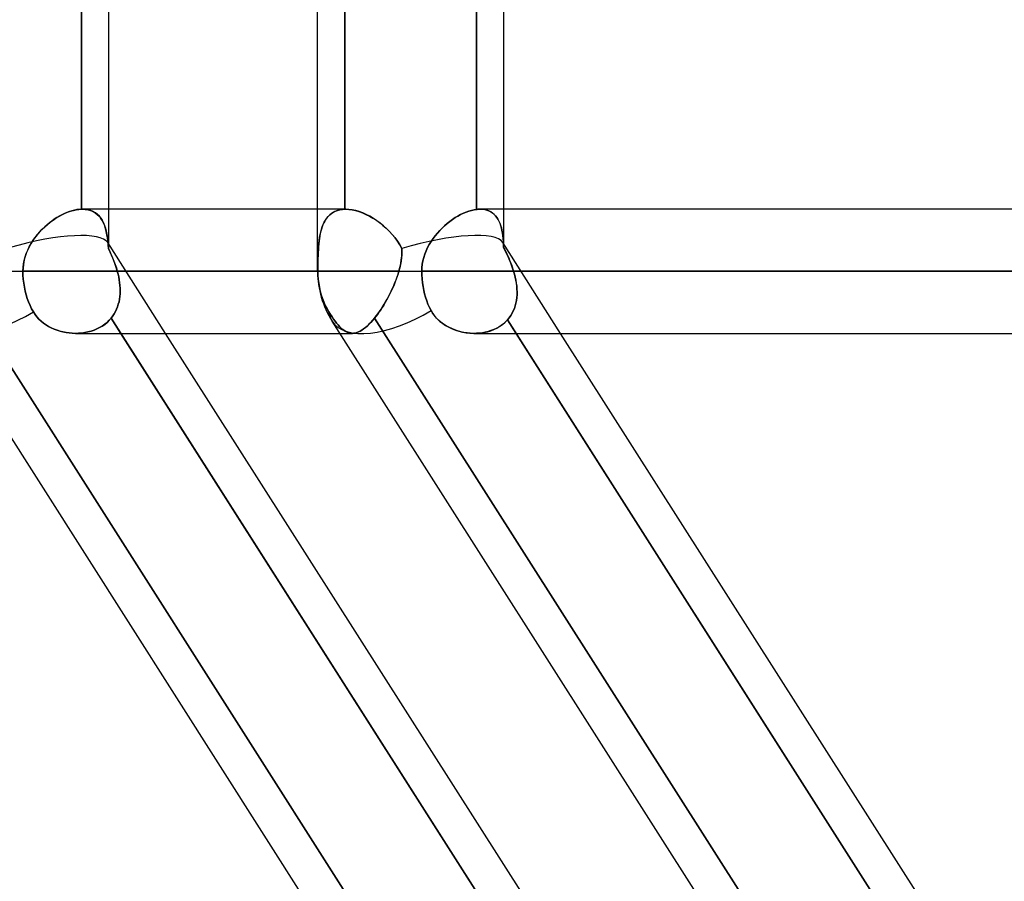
# Model space of a CAD drawing. Header units: millimetres. Extents: x -215 to 215, y -97 to 82.
# Tile 6 of 73: x -126 to -113, y -33 to -22. Entities that reach past the tile are written whole.
import ezdxf

# ---------------------------------------------------------------- set-up
doc = ezdxf.new("R2010")
doc.units = ezdxf.units.MM
doc.layers.add('MAIN-1', color=7, linetype='Continuous')
doc.layers.add('MAIN-2', color=7, linetype='Continuous')

msp = doc.modelspace()

# ---------------------------------------------------------------- linework, layer by layer
at = {"layer": 'MAIN-1'}
for p, q in [((-121.951, -25.211), (-121.951, -1.783)), ((-124.965, -24.419), (-124.965, -17.204)), ((-124.617, -24.419), (-124.617, -17.204)), ((-119.922, -24.421), (-119.922, -17.201)), ((-119.574, -24.419), (-119.574, -17.204)), ((-125.254, -24.511), (-125.217, -24.491)), ((-125.217, -24.491), (-125.18, -24.473)), ((-125.18, -24.473), (-125.143, -24.458)), ((-125.143, -24.458), (-125.106, -24.445)), ((-125.106, -24.445), (-125.069, -24.434)), ((-125.069, -24.434), (-125.034, -24.426)), ((-125.034, -24.426), (-124.999, -24.421)), ((-124.999, -24.421), (-124.965, -24.419)), ((-124.965, -24.419), (-124.963, -24.419)), ((-124.963, -24.419), (-124.961, -24.419)), ((-124.961, -24.419), (-124.959, -24.419)), ((-124.959, -24.419), (-124.958, -24.419)), ((-124.958, -24.419), (-124.956, -24.419)), ((-124.956, -24.419), (-124.954, -24.419)), ((-121.951, -24.419), (-124.954, -24.419)), ((-120.195, -24.527), (-120.16, -24.506)), ((-120.16, -24.506), (-120.125, -24.487)), ((-120.125, -24.487), (-120.09, -24.471)), ((-120.09, -24.471), (-120.055, -24.456)), ((-120.055, -24.456), (-120.021, -24.444)), ((-120.021, -24.444), (-119.987, -24.434)), ((-119.987, -24.434), (-119.954, -24.426)), ((-119.954, -24.426), (-119.922, -24.421)), ((-119.922, -24.421), (-119.914, -24.421)), ((-119.914, -24.421), (-119.907, -24.42)), ((-119.907, -24.42), (-119.899, -24.419)), ((-119.899, -24.419), (-119.892, -24.419)), ((-119.892, -24.419), (-119.884, -24.419)), ((-119.884, -24.419), (-119.877, -24.419)), ((119.877, -24.419), (-119.877, -24.419)), ((-125.433, -24.643), (-125.399, -24.613)), ((-125.399, -24.613), (-125.363, -24.584)), ((-125.363, -24.584), (-125.328, -24.558)), ((-125.328, -24.558), (-125.291, -24.533)), ((-125.291, -24.533), (-125.254, -24.511)), ((-120.361, -24.66), (-120.33, -24.63)), ((-120.33, -24.63), (-120.297, -24.602)), ((-120.297, -24.602), (-120.263, -24.575)), ((-120.263, -24.575), (-120.229, -24.55)), ((-120.229, -24.55), (-120.195, -24.527)), ((-125.557, -24.78), (-125.528, -24.743)), ((-125.528, -24.743), (-125.498, -24.708)), ((-125.498, -24.708), (-125.466, -24.675)), ((-125.466, -24.675), (-125.433, -24.643)), ((-120.477, -24.794), (-120.45, -24.759)), ((-120.45, -24.759), (-120.422, -24.724)), ((-120.422, -24.724), (-120.392, -24.691)), ((-120.392, -24.691), (-120.361, -24.66)), ((-125.632, -24.898), (-125.609, -24.857)), ((-125.609, -24.857), (-125.584, -24.818)), ((-125.584, -24.818), (-125.557, -24.78)), ((-120.546, -24.909), (-120.525, -24.87)), ((-120.525, -24.87), (-120.502, -24.831)), ((-120.502, -24.831), (-120.477, -24.794)), ((-125.685, -25.028), (-125.67, -24.984)), ((-125.67, -24.984), (-125.652, -24.94)), ((-125.652, -24.94), (-125.632, -24.898)), ((-120.596, -25.035), (-120.582, -24.992)), ((-120.582, -24.992), (-120.565, -24.95)), ((-120.565, -24.95), (-120.546, -24.909)), ((-125.711, -25.165), (-125.706, -25.118)), ((-125.706, -25.118), (-125.697, -25.073)), ((-125.697, -25.073), (-125.685, -25.028)), ((-120.619, -25.166), (-120.614, -25.122)), ((-120.614, -25.122), (-120.607, -25.078)), ((-120.607, -25.078), (-120.596, -25.035)), ((-126.995, -25.211), (-125.713, -25.211)), ((-125.713, -25.211), (-125.711, -25.165)), ((-125.713, -25.211), (-121.951, -25.211)), ((-125.712, -25.261), (-125.713, -25.211)), ((-125.708, -25.313), (-125.712, -25.261)), ((-121.951, -25.211), (-120.621, -25.211)), ((-120.621, -25.211), (-120.619, -25.166)), ((-120.621, -25.211), (120.621, -25.211)), ((-120.62, -25.259), (-120.621, -25.211)), ((-120.617, -25.308), (-120.62, -25.259)), ((-125.702, -25.365), (-125.708, -25.313)), ((-125.694, -25.416), (-125.702, -25.365)), ((-120.612, -25.358), (-120.617, -25.308)), ((-120.605, -25.407), (-120.612, -25.358)), ((-125.684, -25.465), (-125.694, -25.416)), ((-125.672, -25.512), (-125.684, -25.465)), ((-125.658, -25.558), (-125.672, -25.512)), ((-120.596, -25.455), (-120.605, -25.407)), ((-120.585, -25.5), (-120.596, -25.455)), ((-120.573, -25.543), (-120.585, -25.5)), ((-125.641, -25.603), (-125.658, -25.558)), ((-125.622, -25.648), (-125.641, -25.603)), ((-120.558, -25.587), (-120.573, -25.543)), ((-120.542, -25.631), (-120.558, -25.587)), ((-120.523, -25.673), (-120.542, -25.631)), ((-125.601, -25.691), (-125.622, -25.648)), ((-125.578, -25.731), (-125.601, -25.691)), ((-125.557, -25.763), (-125.578, -25.731)), ((-125.534, -25.793), (-125.557, -25.763)), ((-120.503, -25.712), (-120.523, -25.673)), ((-120.483, -25.746), (-120.503, -25.712)), ((-120.46, -25.778), (-120.483, -25.746)), ((-115.601, -43.45), (-126.808, -25.85)), ((-125.509, -25.821), (-125.534, -25.793)), ((-125.481, -25.847), (-125.509, -25.821)), ((-125.451, -25.872), (-125.481, -25.847)), ((-125.419, -25.894), (-125.451, -25.872)), ((-110.557, -43.45), (-121.765, -25.85)), ((-120.435, -25.808), (-120.46, -25.778)), ((-120.407, -25.836), (-120.435, -25.808)), ((-120.377, -25.862), (-120.407, -25.836)), ((-120.345, -25.886), (-120.377, -25.862)), ((-120.311, -25.908), (-120.345, -25.886)), ((-125.385, -25.915), (-125.419, -25.894)), ((-125.35, -25.933), (-125.385, -25.915)), ((-125.314, -25.949), (-125.35, -25.933)), ((-125.277, -25.963), (-125.314, -25.949)), ((-125.24, -25.975), (-125.277, -25.963)), ((-125.201, -25.985), (-125.24, -25.975)), ((-125.162, -25.993), (-125.201, -25.985)), ((-125.123, -25.999), (-125.162, -25.993)), ((-125.084, -26.002), (-125.123, -25.999)), ((-125.044, -26.004), (-125.084, -26.002)), ((-125.036, -26.004), (-121.667, -26.004)), ((-119.731, -33.431), (-124.461, -26.004)), ((-119.297, -33.219), (-123.892, -26.004)), ((-120.276, -25.927), (-120.311, -25.908)), ((-120.239, -25.944), (-120.276, -25.927)), ((-120.201, -25.96), (-120.239, -25.944)), ((-120.163, -25.972), (-120.201, -25.96)), ((-120.123, -25.983), (-120.163, -25.972)), ((-120.084, -25.992), (-120.123, -25.983)), ((-120.043, -25.998), (-120.084, -25.992)), ((-120.003, -26.002), (-120.043, -25.998)), ((-119.963, -26.004), (-120.003, -26.002)), ((-119.951, -26.004), (119.951, -26.004)), ((-114.671, -33.457), (-119.417, -26.004)), ((-114.254, -33.219), (-118.848, -26.004))]:
    msp.add_line(p, q, dxfattribs=at)
msp.add_arc((-120.762, -25.211), 1.189, 180, 212.4881, dxfattribs=at)
for centre, start_param, end_param in [((-125.806, -25.211), 0, 1.497179), ((-120.762, -25.211), 0.000005, 1.528477), ((-120.762, -25.211), -0.003758, 0.000005)]:
    msp.add_ellipse(centre, major_axis=(-1.003, -0.639), ratio=0.473194, start_param=start_param, end_param=end_param, dxfattribs=at)
at = {"layer": 'MAIN-2'}
for p, q in [((-124.965, -17.204), (-124.965, -24.419)), ((-121.603, -24.419), (-121.603, -17.204)), ((-121.603, -17.204), (-121.603, -24.419)), ((-119.922, -17.201), (-119.922, -24.421)), ((-125.248, -24.508), (-125.28, -24.527)), ((-125.216, -24.49), (-125.248, -24.508)), ((-125.183, -24.475), (-125.216, -24.49)), ((-125.151, -24.461), (-125.183, -24.475)), ((-125.119, -24.449), (-125.151, -24.461)), ((-125.087, -24.439), (-125.119, -24.449)), ((-125.055, -24.431), (-125.087, -24.439)), ((-125.025, -24.425), (-125.055, -24.431)), ((-124.994, -24.421), (-125.025, -24.425)), ((-124.965, -24.419), (-124.994, -24.421)), ((-124.963, -24.419), (-124.965, -24.419)), ((-124.961, -24.419), (-124.963, -24.419)), ((-124.959, -24.419), (-124.961, -24.419)), ((-124.958, -24.419), (-124.959, -24.419)), ((-124.956, -24.419), (-124.958, -24.419)), ((-124.954, -24.419), (-124.956, -24.419)), ((-124.954, -24.419), (-124.917, -24.421)), ((-124.916, -24.421), (-124.954, -24.419)), ((-124.917, -24.421), (-124.881, -24.426)), ((-124.88, -24.427), (-124.916, -24.421)), ((-124.881, -24.426), (-124.848, -24.436)), ((-124.846, -24.436), (-124.88, -24.427)), ((-124.848, -24.436), (-124.817, -24.449)), ((-124.815, -24.45), (-124.846, -24.436)), ((-124.817, -24.449), (-124.789, -24.465)), ((-124.787, -24.467), (-124.815, -24.45)), ((-124.789, -24.465), (-124.763, -24.485)), ((-124.761, -24.487), (-124.787, -24.467)), ((-124.763, -24.485), (-124.74, -24.507)), ((-124.737, -24.51), (-124.761, -24.487)), ((-124.74, -24.507), (-124.719, -24.533)), ((-124.617, -24.889), (-124.617, -24.419)), ((-121.591, -24.419), (-121.951, -24.419)), ((-121.812, -24.508), (-121.829, -24.527)), ((-121.815, -24.511), (-121.795, -24.491)), ((-121.794, -24.49), (-121.812, -24.508)), ((-121.795, -24.491), (-121.773, -24.473)), ((-121.775, -24.475), (-121.794, -24.49)), ((-121.754, -24.461), (-121.775, -24.475)), ((-121.773, -24.473), (-121.749, -24.458)), ((-121.732, -24.449), (-121.754, -24.461)), ((-121.749, -24.458), (-121.723, -24.445)), ((-121.709, -24.439), (-121.732, -24.449)), ((-121.723, -24.445), (-121.696, -24.434)), ((-121.684, -24.431), (-121.709, -24.439)), ((-121.696, -24.434), (-121.666, -24.426)), ((-121.658, -24.425), (-121.684, -24.431)), ((-121.666, -24.426), (-121.635, -24.421)), ((-121.631, -24.421), (-121.658, -24.425)), ((-121.635, -24.421), (-121.603, -24.419)), ((-121.603, -24.419), (-121.631, -24.421)), ((-121.603, -24.419), (-121.601, -24.419)), ((-121.601, -24.419), (-121.603, -24.419)), ((-121.601, -24.419), (-121.599, -24.419)), ((-121.599, -24.419), (-121.601, -24.419)), ((-121.599, -24.419), (-121.597, -24.419)), ((-121.597, -24.419), (-121.599, -24.419)), ((-121.597, -24.419), (-121.595, -24.419)), ((-121.595, -24.419), (-121.597, -24.419)), ((-121.595, -24.419), (-121.593, -24.419)), ((-121.593, -24.419), (-121.595, -24.419)), ((-121.593, -24.419), (-121.591, -24.419)), ((-121.591, -24.419), (-121.593, -24.419)), ((-121.591, -24.419), (-121.551, -24.421)), ((-121.55, -24.421), (-121.591, -24.419)), ((-121.551, -24.421), (-121.509, -24.426)), ((-121.508, -24.427), (-121.55, -24.421)), ((-121.509, -24.426), (-121.466, -24.436)), ((-121.464, -24.436), (-121.508, -24.427)), ((-121.466, -24.436), (-121.423, -24.449)), ((-121.419, -24.45), (-121.464, -24.436)), ((-121.423, -24.449), (-121.378, -24.465)), ((-121.374, -24.467), (-121.419, -24.45)), ((-121.378, -24.465), (-121.334, -24.485)), ((-121.329, -24.487), (-121.374, -24.467)), ((-121.334, -24.485), (-121.289, -24.507)), ((-121.284, -24.51), (-121.329, -24.487)), ((-121.289, -24.507), (-121.245, -24.533)), ((-120.16, -24.506), (-120.195, -24.527)), ((-120.125, -24.487), (-120.16, -24.506)), ((-120.09, -24.471), (-120.125, -24.487)), ((-120.055, -24.456), (-120.09, -24.471)), ((-120.021, -24.444), (-120.055, -24.456)), ((-119.987, -24.434), (-120.021, -24.444)), ((-119.954, -24.426), (-119.987, -24.434)), ((-119.922, -24.421), (-119.954, -24.426)), ((-119.914, -24.421), (-119.922, -24.421)), ((-119.907, -24.42), (-119.914, -24.421)), ((-119.899, -24.419), (-119.907, -24.42)), ((-119.892, -24.419), (-119.899, -24.419)), ((-119.884, -24.419), (-119.892, -24.419)), ((-119.877, -24.419), (-119.884, -24.419)), ((-119.846, -24.42), (-119.877, -24.419)), ((-119.877, -24.419), (-119.847, -24.42)), ((-119.847, -24.42), (-119.818, -24.424)), ((-119.817, -24.424), (-119.846, -24.42)), ((-119.818, -24.424), (-119.791, -24.431)), ((-119.79, -24.431), (-119.817, -24.424)), ((-119.791, -24.431), (-119.765, -24.44)), ((-119.764, -24.441), (-119.79, -24.431)), ((-119.765, -24.44), (-119.741, -24.452)), ((-119.739, -24.453), (-119.764, -24.441)), ((-119.741, -24.452), (-119.72, -24.466)), ((-119.717, -24.468), (-119.739, -24.453)), ((-119.72, -24.466), (-119.699, -24.483)), ((-119.697, -24.485), (-119.717, -24.468)), ((-119.699, -24.483), (-119.681, -24.502)), ((-119.679, -24.504), (-119.697, -24.485)), ((-119.681, -24.502), (-119.664, -24.523)), ((-119.662, -24.526), (-119.679, -24.504)), ((-119.574, -24.889), (-119.574, -24.419)), ((-125.405, -24.618), (-125.435, -24.645)), ((-125.375, -24.593), (-125.405, -24.618)), ((-125.344, -24.57), (-125.375, -24.593)), ((-125.312, -24.547), (-125.344, -24.57)), ((-125.28, -24.527), (-125.312, -24.547)), ((-124.717, -24.537), (-124.737, -24.51)), ((-124.719, -24.533), (-124.701, -24.561)), ((-124.698, -24.566), (-124.717, -24.537)), ((-124.701, -24.561), (-124.685, -24.592)), ((-124.682, -24.598), (-124.698, -24.566)), ((-124.685, -24.592), (-124.671, -24.626)), ((-124.669, -24.632), (-124.682, -24.598)), ((-124.671, -24.626), (-124.659, -24.662)), ((-124.657, -24.668), (-124.669, -24.632)), ((-121.882, -24.618), (-121.892, -24.645)), ((-121.891, -24.643), (-121.879, -24.613)), ((-121.87, -24.593), (-121.882, -24.618)), ((-121.879, -24.613), (-121.866, -24.584)), ((-121.858, -24.57), (-121.87, -24.593)), ((-121.866, -24.584), (-121.851, -24.558)), ((-121.844, -24.547), (-121.858, -24.57)), ((-121.851, -24.558), (-121.834, -24.533)), ((-121.829, -24.527), (-121.844, -24.547)), ((-121.834, -24.533), (-121.815, -24.511)), ((-121.239, -24.537), (-121.284, -24.51)), ((-121.245, -24.533), (-121.201, -24.561)), ((-121.194, -24.566), (-121.239, -24.537)), ((-121.201, -24.561), (-121.158, -24.592)), ((-121.151, -24.598), (-121.194, -24.566)), ((-121.158, -24.592), (-121.116, -24.626)), ((-121.109, -24.632), (-121.151, -24.598)), ((-121.116, -24.626), (-121.075, -24.662)), ((-121.069, -24.668), (-121.109, -24.632)), ((-120.329, -24.63), (-120.361, -24.66)), ((-120.297, -24.602), (-120.329, -24.63)), ((-120.263, -24.575), (-120.297, -24.602)), ((-120.229, -24.55), (-120.263, -24.575)), ((-120.195, -24.527), (-120.229, -24.55)), ((-119.664, -24.523), (-119.649, -24.545)), ((-119.647, -24.55), (-119.662, -24.526)), ((-119.649, -24.545), (-119.636, -24.57)), ((-119.634, -24.575), (-119.647, -24.55)), ((-119.636, -24.57), (-119.624, -24.597)), ((-119.622, -24.602), (-119.634, -24.575)), ((-119.624, -24.597), (-119.614, -24.625)), ((-119.612, -24.631), (-119.622, -24.602)), ((-119.614, -24.625), (-119.605, -24.656)), ((-119.604, -24.661), (-119.612, -24.631)), ((-125.518, -24.731), (-125.544, -24.763)), ((-125.491, -24.701), (-125.518, -24.731)), ((-125.463, -24.672), (-125.491, -24.701)), ((-125.435, -24.645), (-125.463, -24.672)), ((-124.659, -24.662), (-124.649, -24.7)), ((-124.648, -24.705), (-124.657, -24.668)), ((-124.649, -24.7), (-124.641, -24.74)), ((-124.64, -24.745), (-124.648, -24.705)), ((-124.641, -24.74), (-124.634, -24.782)), ((-124.634, -24.786), (-124.64, -24.745)), ((-121.925, -24.78), (-121.918, -24.743)), ((-121.916, -24.731), (-121.922, -24.763)), ((-121.918, -24.743), (-121.91, -24.708)), ((-121.909, -24.701), (-121.916, -24.731)), ((-121.91, -24.708), (-121.901, -24.675)), ((-121.901, -24.672), (-121.909, -24.701)), ((-121.901, -24.675), (-121.891, -24.643)), ((-121.892, -24.645), (-121.901, -24.672)), ((-121.075, -24.662), (-121.037, -24.7)), ((-121.031, -24.705), (-121.069, -24.668)), ((-121.037, -24.7), (-120.999, -24.74)), ((-120.995, -24.745), (-121.031, -24.705)), ((-120.999, -24.74), (-120.964, -24.782)), ((-120.961, -24.786), (-120.995, -24.745)), ((-120.45, -24.758), (-120.476, -24.794)), ((-120.421, -24.724), (-120.45, -24.758)), ((-120.392, -24.691), (-120.421, -24.724)), ((-120.361, -24.66), (-120.392, -24.691)), ((-119.605, -24.656), (-119.598, -24.687)), ((-119.597, -24.693), (-119.604, -24.661)), ((-119.598, -24.687), (-119.592, -24.72)), ((-119.591, -24.726), (-119.597, -24.693)), ((-119.592, -24.72), (-119.587, -24.755)), ((-119.586, -24.76), (-119.591, -24.726)), ((-119.587, -24.755), (-119.583, -24.791)), ((-119.582, -24.795), (-119.586, -24.76)), ((-125.613, -24.863), (-125.632, -24.899)), ((-125.591, -24.829), (-125.613, -24.863)), ((-125.568, -24.795), (-125.591, -24.829)), ((-125.544, -24.763), (-125.568, -24.795)), ((-124.634, -24.782), (-124.629, -24.826)), ((-124.629, -24.829), (-124.634, -24.786)), ((-123.892, -26.004), (-124.63, -24.845)), ((-124.629, -24.826), (-124.625, -24.872)), ((-124.625, -24.874), (-124.629, -24.829)), ((-124.625, -24.872), (-124.622, -24.92)), ((-124.622, -24.92), (-124.625, -24.874)), ((-121.938, -24.898), (-121.935, -24.857)), ((-121.935, -24.863), (-121.938, -24.899)), ((-121.935, -24.857), (-121.93, -24.818)), ((-121.932, -24.829), (-121.935, -24.863)), ((-121.927, -24.795), (-121.932, -24.829)), ((-121.93, -24.818), (-121.925, -24.78)), ((-121.922, -24.763), (-121.927, -24.795)), ((-120.964, -24.782), (-120.931, -24.826)), ((-120.93, -24.829), (-120.961, -24.786)), ((-120.931, -24.826), (-120.901, -24.872)), ((-120.901, -24.874), (-120.93, -24.829)), ((-120.901, -24.872), (-120.875, -24.92)), ((-120.875, -24.92), (-120.901, -24.874)), ((-120.525, -24.869), (-120.546, -24.909)), ((-120.502, -24.831), (-120.525, -24.869)), ((-120.476, -24.794), (-120.502, -24.831)), ((-118.848, -26.004), (-119.586, -24.845)), ((-119.583, -24.791), (-119.58, -24.829)), ((-119.579, -24.831), (-119.582, -24.795)), ((-119.58, -24.829), (-119.577, -24.868)), ((-119.577, -24.869), (-119.579, -24.831)), ((-119.577, -24.868), (-119.576, -24.908)), ((-119.576, -24.908), (-119.577, -24.869)), ((-125.68, -25.011), (-125.692, -25.05)), ((-125.666, -24.973), (-125.68, -25.011)), ((-125.65, -24.936), (-125.666, -24.973)), ((-125.632, -24.899), (-125.65, -24.936)), ((-124.599, -24.968), (-124.622, -24.92)), ((-124.622, -24.92), (-124.603, -24.96)), ((-124.603, -24.96), (-124.585, -25.001)), ((-124.578, -25.016), (-124.599, -24.968)), ((-124.585, -25.001), (-124.567, -25.042)), ((-121.944, -25.011), (-121.946, -25.05)), ((-121.945, -25.028), (-121.943, -24.984)), ((-121.943, -24.973), (-121.944, -25.011)), ((-121.941, -24.936), (-121.943, -24.973)), ((-121.943, -24.984), (-121.941, -24.94)), ((-121.941, -24.94), (-121.938, -24.898)), ((-121.938, -24.899), (-121.941, -24.936)), ((-120.875, -25.001), (-120.879, -25.042)), ((-120.876, -25.016), (-120.874, -24.968)), ((-120.875, -24.92), (-120.874, -24.96)), ((-120.874, -24.968), (-120.875, -24.92)), ((-120.874, -24.96), (-120.875, -25.001)), ((-120.582, -24.991), (-120.595, -25.034)), ((-120.565, -24.95), (-120.582, -24.991)), ((-120.546, -24.909), (-120.565, -24.95)), ((-119.551, -24.957), (-119.576, -24.908)), ((-119.576, -24.908), (-119.562, -24.934)), ((-119.562, -24.934), (-119.549, -24.961)), ((-119.527, -25.007), (-119.551, -24.957)), ((-119.549, -24.961), (-119.536, -24.988)), ((-119.536, -24.988), (-119.523, -25.015)), ((-119.504, -25.058), (-119.527, -25.007)), ((-125.707, -25.13), (-125.711, -25.171)), ((-125.701, -25.09), (-125.707, -25.13)), ((-125.692, -25.05), (-125.701, -25.09)), ((-124.558, -25.064), (-124.578, -25.016)), ((-124.567, -25.042), (-124.55, -25.083)), ((-124.539, -25.113), (-124.558, -25.064)), ((-124.55, -25.083), (-124.535, -25.126)), ((-124.522, -25.162), (-124.539, -25.113)), ((-124.535, -25.126), (-124.52, -25.168)), ((-121.947, -25.118), (-121.946, -25.073)), ((-121.946, -25.09), (-121.947, -25.13)), ((-121.947, -25.165), (-121.947, -25.118)), ((-121.947, -25.13), (-121.947, -25.171)), ((-121.946, -25.073), (-121.945, -25.028)), ((-121.946, -25.05), (-121.946, -25.09)), ((-120.892, -25.126), (-120.902, -25.168)), ((-120.9, -25.162), (-120.89, -25.113)), ((-120.885, -25.083), (-120.892, -25.126)), ((-120.89, -25.113), (-120.882, -25.064)), ((-120.879, -25.042), (-120.885, -25.083)), ((-120.882, -25.064), (-120.876, -25.016)), ((-120.614, -25.122), (-120.619, -25.166)), ((-120.606, -25.078), (-120.614, -25.122)), ((-120.595, -25.034), (-120.606, -25.078)), ((-119.523, -25.015), (-119.511, -25.042)), ((-119.511, -25.042), (-119.499, -25.07)), ((-119.484, -25.109), (-119.504, -25.058)), ((-119.499, -25.07), (-119.488, -25.098)), ((-119.488, -25.098), (-119.477, -25.126)), ((-119.465, -25.16), (-119.484, -25.109)), ((-119.477, -25.126), (-119.467, -25.154)), ((-126.995, -25.211), (-125.713, -25.211)), ((-125.711, -25.171), (-125.713, -25.211)), ((-125.713, -25.211), (-125.712, -25.261)), ((-121.947, -25.211), (-125.713, -25.211)), ((-125.712, -25.261), (-125.708, -25.313)), ((-124.508, -25.211), (-124.522, -25.162)), ((-124.52, -25.168), (-124.508, -25.211)), ((-124.508, -25.211), (-124.498, -25.247)), ((-120.913, -25.211), (-124.508, -25.211)), ((-124.508, -25.211), (-120.913, -25.211)), ((-124.498, -25.248), (-124.508, -25.211)), ((-124.498, -25.247), (-124.49, -25.284)), ((-124.49, -25.284), (-124.498, -25.248)), ((-121.951, -25.211), (-121.947, -25.211)), ((-121.951, -25.211), (-120.621, -25.211)), ((-121.947, -25.211), (-121.947, -25.165)), ((-121.947, -25.171), (-121.947, -25.211)), ((-121.947, -25.211), (-121.946, -25.261)), ((-121.946, -25.261), (-121.947, -25.211)), ((-121.946, -25.261), (-121.943, -25.313)), ((-121.943, -25.313), (-121.946, -25.261)), ((-120.936, -25.284), (-120.924, -25.248)), ((-120.924, -25.246), (-120.935, -25.28)), ((-120.924, -25.248), (-120.913, -25.211)), ((-120.913, -25.211), (-120.924, -25.246)), ((-120.913, -25.211), (-120.9, -25.162)), ((-120.902, -25.168), (-120.913, -25.211)), ((-120.619, -25.166), (-120.621, -25.211)), ((-120.621, -25.211), (-120.62, -25.259)), ((120.621, -25.211), (-120.621, -25.211)), ((-120.62, -25.259), (-120.617, -25.308)), ((-119.467, -25.154), (-119.457, -25.183)), ((-119.448, -25.211), (-119.465, -25.16)), ((-119.457, -25.183), (-119.448, -25.211)), ((-119.448, -25.211), (-119.437, -25.249)), ((119.448, -25.211), (-119.448, -25.211)), ((-119.448, -25.211), (119.448, -25.211)), ((-119.437, -25.249), (-119.448, -25.211)), ((-119.437, -25.249), (-119.428, -25.287)), ((-119.428, -25.287), (-119.437, -25.249)), ((-125.708, -25.313), (-125.702, -25.365)), ((-125.702, -25.365), (-125.694, -25.416)), ((-124.49, -25.284), (-124.483, -25.32)), ((-124.483, -25.32), (-124.49, -25.284)), ((-124.483, -25.32), (-124.478, -25.356)), ((-124.478, -25.356), (-124.483, -25.32)), ((-124.478, -25.356), (-124.474, -25.392)), ((-124.474, -25.392), (-124.478, -25.356)), ((-121.943, -25.313), (-121.937, -25.365)), ((-121.937, -25.365), (-121.943, -25.313)), ((-121.937, -25.365), (-121.928, -25.416)), ((-121.928, -25.416), (-121.937, -25.365)), ((-120.974, -25.383), (-120.988, -25.416)), ((-120.978, -25.392), (-120.963, -25.356)), ((-120.96, -25.348), (-120.974, -25.383)), ((-120.963, -25.356), (-120.949, -25.32)), ((-120.947, -25.314), (-120.96, -25.348)), ((-120.949, -25.32), (-120.936, -25.284)), ((-120.935, -25.28), (-120.947, -25.314)), ((-120.617, -25.308), (-120.612, -25.358)), ((-120.612, -25.358), (-120.605, -25.407)), ((-119.428, -25.287), (-119.42, -25.325)), ((-119.42, -25.326), (-119.428, -25.287)), ((-119.42, -25.325), (-119.414, -25.363)), ((-119.413, -25.363), (-119.42, -25.326)), ((-119.414, -25.363), (-119.409, -25.401)), ((-119.409, -25.401), (-119.413, -25.363)), ((-125.694, -25.416), (-125.684, -25.465)), ((-125.684, -25.465), (-125.672, -25.512)), ((-125.672, -25.512), (-125.658, -25.558)), ((-124.472, -25.498), (-124.475, -25.533)), ((-124.475, -25.533), (-124.472, -25.499)), ((-124.474, -25.392), (-124.472, -25.428)), ((-124.472, -25.428), (-124.474, -25.392)), ((-124.472, -25.428), (-124.471, -25.463)), ((-124.471, -25.464), (-124.472, -25.428)), ((-124.471, -25.463), (-124.472, -25.498)), ((-124.472, -25.499), (-124.471, -25.464)), ((-121.928, -25.416), (-121.917, -25.465)), ((-121.917, -25.465), (-121.928, -25.416)), ((-121.917, -25.465), (-121.905, -25.512)), ((-121.905, -25.512), (-121.917, -25.465)), ((-121.905, -25.512), (-121.89, -25.558)), ((-121.89, -25.558), (-121.905, -25.512)), ((-121.045, -25.533), (-121.027, -25.499)), ((-121.019, -25.483), (-121.036, -25.516)), ((-121.027, -25.499), (-121.01, -25.464)), ((-121.004, -25.45), (-121.019, -25.483)), ((-121.01, -25.464), (-120.994, -25.428)), ((-120.988, -25.416), (-121.004, -25.45)), ((-120.994, -25.428), (-120.978, -25.392)), ((-120.605, -25.407), (-120.596, -25.455)), ((-120.596, -25.455), (-120.585, -25.5)), ((-120.585, -25.5), (-120.573, -25.543)), ((-119.409, -25.401), (-119.406, -25.438)), ((-119.406, -25.439), (-119.409, -25.401)), ((-119.405, -25.512), (-119.408, -25.548)), ((-119.408, -25.548), (-119.405, -25.512)), ((-119.406, -25.438), (-119.405, -25.475)), ((-119.405, -25.476), (-119.406, -25.439)), ((-119.405, -25.475), (-119.405, -25.512)), ((-119.405, -25.512), (-119.405, -25.476)), ((-125.658, -25.558), (-125.641, -25.603)), ((-125.641, -25.603), (-125.622, -25.648)), ((-124.495, -25.633), (-124.505, -25.665)), ((-124.505, -25.665), (-124.495, -25.633)), ((-124.486, -25.6), (-124.495, -25.633)), ((-124.495, -25.633), (-124.486, -25.6)), ((-124.48, -25.567), (-124.486, -25.6)), ((-124.486, -25.6), (-124.48, -25.567)), ((-124.475, -25.533), (-124.48, -25.567)), ((-124.48, -25.567), (-124.475, -25.533)), ((-121.89, -25.558), (-121.872, -25.603)), ((-121.872, -25.603), (-121.89, -25.558)), ((-121.872, -25.603), (-121.853, -25.648)), ((-121.853, -25.648), (-121.872, -25.603)), ((-121.121, -25.665), (-121.101, -25.633)), ((-121.089, -25.612), (-121.107, -25.643)), ((-121.101, -25.633), (-121.082, -25.6)), ((-121.071, -25.581), (-121.089, -25.612)), ((-121.082, -25.6), (-121.063, -25.567)), ((-121.053, -25.549), (-121.071, -25.581)), ((-121.063, -25.567), (-121.045, -25.533)), ((-121.036, -25.516), (-121.053, -25.549)), ((-120.573, -25.543), (-120.558, -25.587)), ((-120.558, -25.587), (-120.542, -25.631)), ((-120.542, -25.631), (-120.523, -25.673)), ((-119.419, -25.619), (-119.428, -25.652)), ((-119.428, -25.653), (-119.419, -25.619)), ((-119.413, -25.584), (-119.419, -25.619)), ((-119.419, -25.619), (-119.413, -25.584)), ((-119.408, -25.548), (-119.413, -25.584)), ((-119.413, -25.584), (-119.408, -25.548)), ((-125.622, -25.648), (-125.601, -25.691)), ((-125.601, -25.691), (-125.578, -25.731)), ((-125.578, -25.731), (-125.557, -25.763)), ((-125.557, -25.763), (-125.534, -25.793)), ((-124.547, -25.754), (-124.565, -25.782)), ((-124.565, -25.782), (-124.548, -25.755)), ((-124.548, -25.755), (-124.532, -25.726)), ((-124.531, -25.725), (-124.547, -25.754)), ((-124.532, -25.726), (-124.517, -25.696)), ((-124.517, -25.696), (-124.531, -25.725)), ((-124.505, -25.665), (-124.517, -25.696)), ((-124.517, -25.696), (-124.505, -25.665)), ((-121.853, -25.648), (-121.83, -25.691)), ((-121.83, -25.691), (-121.853, -25.648)), ((-121.83, -25.691), (-121.807, -25.731)), ((-121.807, -25.731), (-121.83, -25.691)), ((-121.807, -25.731), (-121.786, -25.763)), ((-121.787, -25.763), (-121.807, -25.731)), ((-121.767, -25.793), (-121.787, -25.763)), ((-121.786, -25.763), (-121.766, -25.793)), ((-121.184, -25.757), (-121.203, -25.783)), ((-121.202, -25.782), (-121.182, -25.755)), ((-121.164, -25.73), (-121.184, -25.757)), ((-121.182, -25.755), (-121.161, -25.726)), ((-121.145, -25.702), (-121.164, -25.73)), ((-121.161, -25.726), (-121.141, -25.696)), ((-121.126, -25.673), (-121.145, -25.702)), ((-121.141, -25.696), (-121.121, -25.665)), ((-121.107, -25.643), (-121.126, -25.673)), ((-120.523, -25.673), (-120.503, -25.712)), ((-120.503, -25.712), (-120.48, -25.751)), ((-120.48, -25.751), (-120.453, -25.787)), ((-119.468, -25.748), (-119.486, -25.777)), ((-119.486, -25.777), (-119.468, -25.748)), ((-119.453, -25.717), (-119.468, -25.748)), ((-119.468, -25.748), (-119.453, -25.718)), ((-119.439, -25.685), (-119.453, -25.717)), ((-119.453, -25.718), (-119.439, -25.686)), ((-119.428, -25.652), (-119.439, -25.685)), ((-119.439, -25.686), (-119.428, -25.653)), ((-121.395, -33.457), (-126.251, -25.831)), ((-126.251, -25.831), (-121.395, -33.457)), ((-125.534, -25.793), (-125.508, -25.822)), ((-125.508, -25.822), (-125.48, -25.848)), ((-125.48, -25.848), (-125.45, -25.872)), ((-125.45, -25.872), (-125.418, -25.894)), ((-124.7, -25.911), (-124.668, -25.889)), ((-124.668, -25.888), (-124.699, -25.911)), ((-124.638, -25.864), (-124.668, -25.888)), ((-124.668, -25.889), (-124.638, -25.864)), ((-124.61, -25.837), (-124.638, -25.864)), ((-124.638, -25.864), (-124.61, -25.837)), ((-124.585, -25.808), (-124.61, -25.837)), ((-124.61, -25.837), (-124.585, -25.808)), ((-124.565, -25.782), (-124.585, -25.808)), ((-124.585, -25.808), (-124.565, -25.782)), ((-124.585, -25.808), (-119.731, -33.431)), ((-124.461, -26.004), (-124.585, -25.808)), ((-121.747, -25.821), (-121.767, -25.793)), ((-121.766, -25.793), (-121.747, -25.822)), ((-121.728, -25.847), (-121.747, -25.821)), ((-121.747, -25.822), (-121.727, -25.848)), ((-121.709, -25.872), (-121.728, -25.847)), ((-121.727, -25.848), (-121.708, -25.872)), ((-121.69, -25.894), (-121.709, -25.872)), ((-121.708, -25.872), (-121.69, -25.894)), ((-121.295, -25.888), (-121.318, -25.911)), ((-121.318, -25.911), (-121.295, -25.889)), ((-121.295, -25.889), (-121.271, -25.864)), ((-121.271, -25.864), (-121.295, -25.888)), ((-121.271, -25.864), (-121.247, -25.837)), ((-121.247, -25.837), (-121.271, -25.864)), ((-121.247, -25.837), (-121.223, -25.808)), ((-121.223, -25.808), (-121.247, -25.837)), ((-121.223, -25.808), (-121.202, -25.782)), ((-121.203, -25.783), (-121.223, -25.808)), ((-116.369, -33.431), (-121.223, -25.808)), ((-121.223, -25.808), (-116.369, -33.431)), ((-120.453, -25.787), (-120.423, -25.82)), ((-120.423, -25.82), (-120.39, -25.851)), ((-120.39, -25.851), (-120.354, -25.879)), ((-120.354, -25.879), (-120.316, -25.905)), ((-119.624, -25.914), (-119.589, -25.889)), ((-119.578, -25.881), (-119.607, -25.903)), ((-119.589, -25.889), (-119.557, -25.862)), ((-119.552, -25.857), (-119.578, -25.881)), ((-119.557, -25.862), (-119.527, -25.831)), ((-119.527, -25.831), (-119.552, -25.857)), ((-119.505, -25.805), (-119.527, -25.831)), ((-119.527, -25.831), (-119.505, -25.805)), ((-119.527, -25.831), (-114.671, -33.457)), ((-119.417, -26.004), (-119.527, -25.831)), ((-119.486, -25.777), (-119.505, -25.805)), ((-119.505, -25.805), (-119.486, -25.777)), ((-125.418, -25.894), (-125.385, -25.915)), ((-125.385, -25.915), (-125.35, -25.933)), ((-125.35, -25.933), (-125.314, -25.949)), ((-125.314, -25.949), (-125.277, -25.963)), ((-125.277, -25.963), (-125.239, -25.975)), ((-125.239, -25.975), (-125.201, -25.985)), ((-125.201, -25.985), (-125.162, -25.993)), ((-125.162, -25.993), (-125.123, -25.999)), ((-125.123, -25.999), (-125.084, -26.002)), ((-125.084, -26.002), (-125.044, -26.004)), ((-125.003, -26.003), (-125.044, -26.004)), ((-125.044, -26.004), (-125.003, -26.003)), ((-124.962, -26), (-125.003, -26.003)), ((-125.003, -26.003), (-124.962, -26)), ((-124.921, -25.994), (-124.962, -26)), ((-124.962, -26), (-124.922, -25.994)), ((-124.922, -25.994), (-124.882, -25.986)), ((-124.882, -25.986), (-124.921, -25.994)), ((-124.843, -25.976), (-124.882, -25.986)), ((-124.882, -25.986), (-124.843, -25.976)), ((-124.805, -25.963), (-124.843, -25.976)), ((-124.843, -25.976), (-124.805, -25.963)), ((-124.768, -25.948), (-124.805, -25.963)), ((-124.805, -25.963), (-124.768, -25.948)), ((-124.733, -25.931), (-124.768, -25.948)), ((-124.768, -25.948), (-124.733, -25.931)), ((-124.699, -25.911), (-124.733, -25.931)), ((-124.733, -25.931), (-124.7, -25.911)), ((-121.69, -25.894), (-121.671, -25.915)), ((-121.671, -25.915), (-121.69, -25.894)), ((-121.671, -25.915), (-121.653, -25.933)), ((-121.653, -25.933), (-121.671, -25.915)), ((-121.667, -26.004), (-121.507, -26.004)), ((-121.653, -25.933), (-121.635, -25.949)), ((-121.636, -25.949), (-121.653, -25.933)), ((-121.618, -25.963), (-121.636, -25.949)), ((-121.635, -25.949), (-121.618, -25.963)), ((-121.618, -25.963), (-121.6, -25.975)), ((-121.6, -25.975), (-121.618, -25.963)), ((-121.6, -25.975), (-121.582, -25.985)), ((-121.583, -25.985), (-121.6, -25.975)), ((-121.565, -25.993), (-121.583, -25.985)), ((-121.582, -25.985), (-121.565, -25.993)), ((-121.565, -25.993), (-121.547, -25.999)), ((-121.547, -25.999), (-121.565, -25.993)), ((-121.547, -25.999), (-121.529, -26.002)), ((-121.529, -26.002), (-121.547, -25.999)), ((-121.529, -26.002), (-121.51, -26.004)), ((-121.51, -26.004), (-121.529, -26.002)), ((-121.51, -26.004), (-121.491, -26.003)), ((-121.491, -26.003), (-121.51, -26.004)), ((-121.491, -26.003), (-121.471, -26)), ((-121.471, -26), (-121.491, -26.003)), ((-121.471, -26), (-121.45, -25.994)), ((-121.45, -25.994), (-121.471, -26)), ((-121.45, -25.994), (-121.429, -25.986)), ((-121.429, -25.986), (-121.45, -25.994)), ((-121.429, -25.986), (-121.408, -25.976)), ((-121.408, -25.976), (-121.429, -25.986)), ((-121.408, -25.976), (-121.386, -25.963)), ((-121.386, -25.963), (-121.408, -25.976)), ((-121.386, -25.963), (-121.364, -25.948)), ((-121.364, -25.948), (-121.386, -25.963)), ((-121.364, -25.948), (-121.341, -25.931)), ((-121.341, -25.931), (-121.364, -25.948)), ((-121.341, -25.931), (-121.318, -25.911)), ((-121.318, -25.911), (-121.341, -25.931)), ((-120.316, -25.905), (-120.275, -25.927)), ((-120.275, -25.927), (-120.233, -25.947)), ((-120.233, -25.947), (-120.19, -25.964)), ((-120.19, -25.964), (-120.146, -25.977)), ((-120.146, -25.977), (-120.1, -25.988)), ((-120.1, -25.988), (-120.055, -25.996)), ((-120.055, -25.996), (-120.009, -26.001)), ((-120.009, -26.001), (-119.963, -26.004)), ((-119.924, -26.003), (-119.963, -26.004)), ((-119.963, -26.004), (-119.917, -26.003)), ((-119.885, -26.001), (-119.924, -26.003)), ((-119.917, -26.003), (-119.872, -25.999)), ((-119.847, -25.996), (-119.885, -26.001)), ((-119.872, -25.999), (-119.827, -25.993)), ((-119.81, -25.989), (-119.847, -25.996)), ((-119.827, -25.993), (-119.783, -25.983)), ((-119.773, -25.98), (-119.81, -25.989)), ((-119.783, -25.983), (-119.741, -25.97)), ((-119.738, -25.969), (-119.773, -25.98)), ((-119.741, -25.97), (-119.7, -25.955)), ((-119.703, -25.956), (-119.738, -25.969)), ((-119.67, -25.94), (-119.703, -25.956)), ((-119.7, -25.955), (-119.661, -25.936)), ((-119.638, -25.923), (-119.67, -25.94)), ((-119.661, -25.936), (-119.624, -25.914)), ((-119.607, -25.903), (-119.638, -25.923))]:
    msp.add_line(p, q, dxfattribs=at)
for centre, major_axis, ratio, start_param, end_param in [((-125.806, -25.211), (1.186, 0.345), 0.251571, 0.071414, 1.556762), ((-125.806, -25.211), (1.186, 0.345), 0.251571, 0.071414, 1.556762), ((-120.762, -25.211), (1.186, 0.345), 0.251571, 0.070761, 1.592192), ((-120.762, -25.211), (1.186, 0.345), 0.251571, 0.070763, 1.592192), ((-125.806, -25.211), (1.186, 0.345), 0.251571, -0.075865, 0.071414), ((-125.806, -25.211), (1.186, 0.345), 0.251571, -0.075865, 0.071414), ((-120.762, -25.211), (1.186, 0.345), 0.251571, -0.075015, 0.070761), ((-120.762, -25.211), (1.186, 0.345), 0.251571, -0.075016, 0.070763), ((-125.806, -25.211), (1.186, 0.345), 0.251571, -0.167734, -0.075865), ((-125.806, -25.211), (1.186, 0.345), 0.251571, -0.167734, -0.075865), ((-120.762, -25.211), (1.186, 0.345), 0.251571, -0.132303, -0.075015), ((-120.762, -25.211), (1.186, 0.345), 0.251571, -0.132303, -0.075016), ((-125.806, -25.211), (-1.003, -0.639), 0.473194, 0, 1.497179), ((-120.762, -25.211), (-1.003, -0.639), 0.473194, -0.219058, -0.003758), ((-120.762, -25.211), (-1.003, -0.639), 0.473194, -0.219058, -0.003758), ((-120.762, -25.211), (-1.003, -0.639), 0.473194, 0.000005, 1.528477)]:
    msp.add_ellipse(centre, major_axis=major_axis, ratio=ratio, start_param=start_param, end_param=end_param, dxfattribs=at)

doc.saveas('drawing.dxf')
